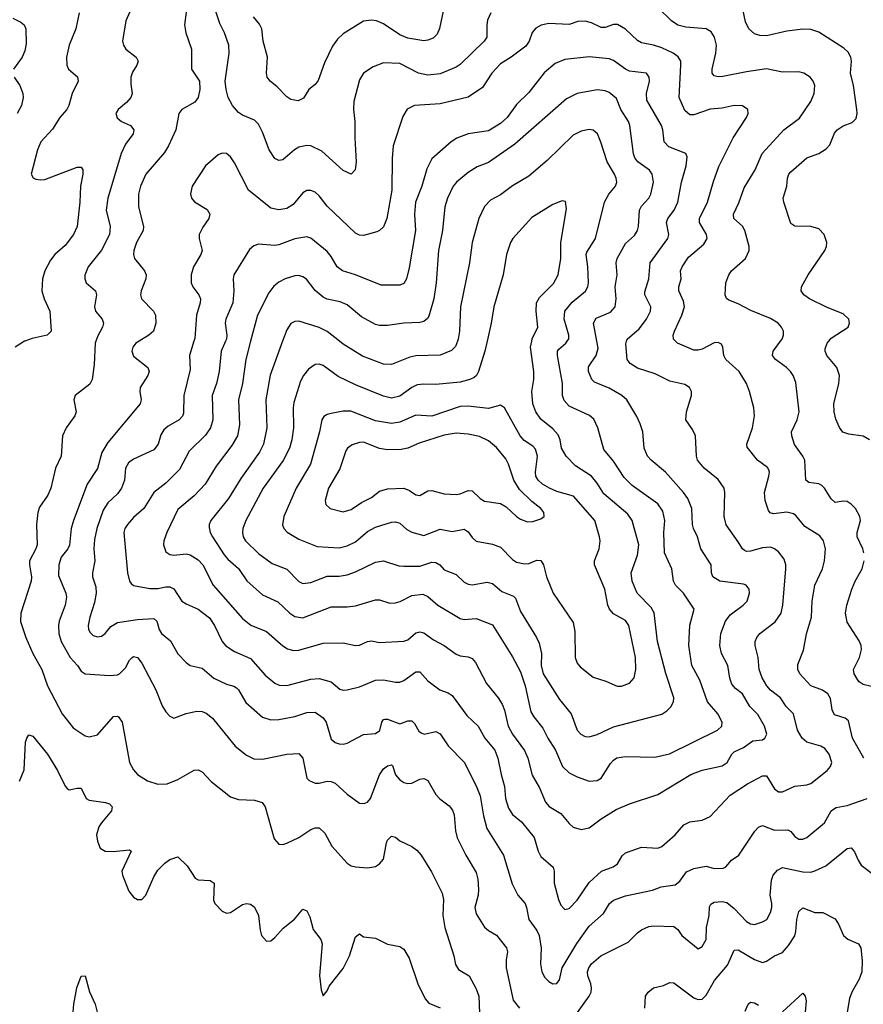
# Model space of a CAD drawing. Header units: inches. Extents: x 501419 to 657765, y 482282 to 547532.
# Tile 107 of 225: x 585425 to 589610, y 486709 to 491596. Entities that reach past the tile are written whole.
import ezdxf

# ---------------------------------------------------------------- set-up
doc = ezdxf.new("R2010")
doc.units = ezdxf.units.IN
doc.header["$MEASUREMENT"] = 0
doc.layers.add('A5488', color=7, linetype='Continuous')
doc.layers.add('A5489', color=7, linetype='Continuous')

msp = doc.modelspace()

# ---------------------------------------------------------------- linework, layer by layer
at = {"layer": 'A5488', "color": 6}
for points, elevation in [([(585448.5, 490000), (585401.5, 489970)], 2200), ([(585802.9, 490000), (585799.4, 489990), (585794.6, 489885.4), (585783.6, 489810), (585772.9, 489787.1), (585700.3, 489730), (585692.8, 489710), (585704.2, 489650), (585697.7, 489630), (585655.2, 489570), (585636.7, 489530), (585630.3, 489430), (585602.2, 489370), (585579, 489270), (585564, 489236), (585523.6, 489176.4), (585514.5, 489150), (585508.7, 489090), (585510.8, 488990), (585504.9, 488970), (585473.7, 488910), (585472.8, 488890), (585482.6, 488830), (585481, 488810), (585429.6, 488650), (585429.3, 488609.3), (585455.8, 488530), (585490, 488449.7), (585534.1, 488370), (585562.7, 488290), (585636.2, 488150), (585690, 488081.4), (585750, 488041.6), (585770, 488037.1), (585810, 488047.3), (585890, 488137.5), (585910, 488139.4), (585915.5, 488135.5), (585932.9, 488110), (585970.3, 487910), (585990, 487872.2), (586008.9, 487850), (586058.3, 487818.3), (586110, 487801.7), (586156.7, 487803.3), (586210, 487824.3), (586290, 487871), (586310, 487872.9), (586330, 487862.6), (586374.7, 487814.7), (586470, 487738.4), (586510, 487725.1), (586590, 487722.9), (586628.1, 487710), (586641.9, 487690), (586686.6, 487530), (586710, 487503.3), (586730, 487501.8), (586750, 487509.2), (586810, 487536.9), (586870, 487576.7), (586890, 487584.7), (586910, 487584.3), (586937.9, 487557.9), (586973.7, 487493.7), (587050.2, 487410.2), (587070, 487396.5), (587090, 487391.2), (587150, 487387.2), (587190, 487393), (587210, 487406.1), (587229.4, 487430), (587244.7, 487510), (587250, 487524.2), (587270, 487544.2), (587290, 487539.4), (587310, 487521), (587370, 487492.5), (587394.8, 487474.8), (587416.6, 487450), (587467.3, 487367.3), (587521.5, 487261.5), (587527.3, 487230), (587524.4, 487150), (587534.3, 487090), (587579.3, 486950), (587586.6, 486906.6), (587602.5, 486882.5), (587655.2, 486850), (587690, 486786.4), (587702.6, 486750), (587705.4, 486665.4)], 2300), ([(586017.4, 490000), (586001.4, 489990), (585985.6, 489970), (585980.6, 489950), (585990, 489925.7), (586061, 489870), (586067.6, 489850), (586059.9, 489830), (586021.8, 489770), (586020.1, 489750), (586026.9, 489710), (586022, 489690), (585862.8, 489497.2), (585831.8, 489448.2), (585811.5, 489368.5), (585760, 489290), (585691.2, 489110), (585680.8, 489070), (585672.1, 488987.9), (585663.8, 488970), (585631.2, 488928.8), (585618.6, 488890), (585618.1, 488838.1), (585653.6, 488750), (585656.5, 488730), (585649.7, 488690), (585621.4, 488610), (585617.6, 488590), (585619.5, 488550), (585630.5, 488510), (585674.8, 488430), (585711.5, 488390), (585730, 488362.6), (585750, 488350), (585870, 488340.4), (585910, 488344.6), (585920.4, 488350), (585950, 488379.2), (585970, 488416.9), (585982.9, 488430), (585990, 488435.2), (586010, 488430.1), (586030, 488402.2), (586100.6, 488270), (586132.1, 488190), (586150, 488160.8), (586170, 488139.9), (586190.1, 488130.1), (586250, 488153.2), (586303.9, 488163.9), (586330, 488161.8), (586350, 488154.1), (586380.9, 488130), (586493.8, 487990), (586550, 487945.4), (586586.9, 487926.9), (586630, 487925.5), (586750, 487950), (586810, 487953.7), (586830, 487931.3), (586850, 487830.9), (586860.5, 487820.5), (586890, 487807.5), (586910, 487807.2), (586950, 487816.6), (586970, 487814.8), (586990, 487806.3), (587050, 487751.8), (587110, 487708.2), (587134.2, 487705.8), (587150, 487712.4), (587165.9, 487730), (587210, 487847.4), (587230, 487877.5), (587250, 487892.7), (587270, 487898.2), (587274.4, 487894.4), (587290, 487848.3), (587310, 487822.8), (587330, 487809.3), (587350, 487804.6), (587370, 487806.9), (587410, 487826.6), (587430, 487830.5), (587450, 487819.1), (587490.1, 487750), (587509.1, 487729.1), (587554.7, 487694.7), (587572.6, 487672.6), (587580.1, 487650), (587586.7, 487570), (587595.9, 487535.9), (587638.1, 487450), (587690, 487363.4), (587697.7, 487330), (587701.8, 487278.2), (587699, 487250), (587683.4, 487190), (587690, 487158.5), (587731.5, 487091.5), (587750, 487075), (587790, 487051.9), (587840.3, 486990), (587844.8, 486970), (587838.4, 486930), (587838.5, 486890), (587872.2, 486730), (587903.9, 486690)], 2400), ([(586288.8, 490000), (586266.5, 489930), (586270, 489859.7), (586238.5, 489730), (586236.8, 489643.2), (586231.8, 489628.2), (586215.7, 489610), (586160.8, 489579.2), (586139.1, 489560.9), (586125, 489535), (586111.4, 489488.6), (586090, 489460.3), (585990, 489415.4), (585964, 489396), (585950.4, 489370), (585944.8, 489310), (585930.4, 489270), (585910, 489243.2), (585861.9, 489198.1), (585838.8, 489161.2), (585807.5, 489070), (585796, 489016), (585792.5, 488970), (585797.2, 488910), (585785.2, 488850), (585786.1, 488830), (585801.8, 488781.8), (585804, 488750), (585796.7, 488703.3), (585772.9, 488630), (585765.1, 488590), (585766.6, 488570), (585774.1, 488554.1), (585790, 488539.7), (585810, 488533.2), (585830, 488536.7), (585849.1, 488550), (585876.4, 488583.6), (585910, 488603.6), (586010, 488619), (586090, 488623.8), (586105, 488610), (586116.3, 488570), (586129, 488550), (586172.2, 488512.3), (586208.6, 488448.6), (586250, 488405.5), (586270, 488390.1), (586330, 488377.6), (586387.3, 488327.3), (586450, 488297.3), (586487.4, 488287.4), (586499.6, 488279.6), (586510.2, 488270), (586546.9, 488206.9), (586630, 488134.2), (586670, 488120.7), (586710, 488122.1), (586790, 488138.2), (586850, 488157.6), (586890, 488158.4), (586930, 488130.2), (586944.8, 488110), (586970, 488025.8), (586989.3, 488009.3), (587010, 488001.5), (587030, 488000.3), (587050, 488005.2), (587130, 488047.8), (587190, 488052.4), (587212.2, 488067.8), (587222.2, 488110), (587230, 488122.8), (587235.8, 488124.3), (587250, 488124.5), (587310, 488100.9), (587350, 488115.7), (587370, 488116.5), (587383.2, 488103.2), (587405.3, 488065.3), (587416.4, 488056.4), (587430.7, 488050.7), (587490, 488062.8), (587510, 488051.2), (587550, 487991.7), (587630.3, 487910.3), (587690, 487793.6), (587710, 487743.3), (587725.2, 487645.2), (587742.4, 487582.4), (587825.5, 487450), (587867.8, 487307.8), (587896.7, 487250), (587931.7, 487210), (587939.9, 487190), (587951.5, 487130), (587990, 487075.2), (588001.9, 487050), (588012.6, 486987.4), (588009.2, 486909.2), (588014.6, 486870), (588030, 486841.4), (588050, 486821.8), (588070, 486811.4), (588090, 486812), (588102.3, 486830), (588116.4, 486890), (588189.5, 487010.5), (588250, 487097.5), (588320.6, 487159.4), (588351.1, 487208.9), (588370, 487226.8), (588430, 487247.5), (588563.9, 487276.1), (588607.3, 487292.7), (588677.1, 487302.9), (588699.5, 487320.5), (588733.2, 487366.8), (588770, 487383.7), (588830, 487395.2), (588870, 487382.8), (588915.2, 487384.8), (588927.8, 487392.2), (588955.8, 487424.2), (588991.8, 487450), (589071.7, 487568.3), (589090, 487588.4), (589110, 487597.4), (589170, 487573.1), (589234.9, 487574.9), (589250, 487566.5), (589270, 487542.4), (589290, 487528.1), (589310, 487528.6), (589330, 487536.6), (589417.5, 487610), (589450, 487668.7), (589461.8, 487678.2), (589474.9, 487685.1), (589530, 487695.3), (589629.2, 487730.8)], 2500), ([(586445.9, 490000), (586423.6, 489950), (586413.9, 489850), (586400.7, 489790), (586379.5, 489730), (586383.7, 489610), (586372, 489570), (586346.4, 489533.6), (586265.4, 489454.6), (586217.2, 489362.8), (586150, 489295), (586090, 489250), (586041, 489170), (585990, 489125.4), (585959, 489090), (585946.4, 489070), (585941.1, 489050), (585959.6, 488850), (585968.9, 488810), (585977.7, 488797.7), (585990, 488787.8), (586070, 488772.3), (586110, 488772.5), (586150, 488781.7), (586170, 488781.1), (586190, 488770.7), (586230, 488709.5), (586250, 488696.2), (586310, 488670.4), (586366.6, 488626.6), (586391.7, 488590), (586429.6, 488509.6), (586447.5, 488487.5), (586490, 488459.4), (586570, 488424.9), (586642.9, 488342.9), (586690, 488302.3), (586712.5, 488292.5), (586750, 488291.7), (586870, 488322.9), (586910, 488326), (586970, 488310), (587013.3, 488273.3), (587030, 488268.1), (587049.4, 488269.4), (587110, 488285.1), (587190, 488318.5), (587230, 488319.8), (587290, 488307.3), (587310, 488307.7), (587330, 488315.6), (587390, 488359.7), (587410, 488358.7), (587450, 488315), (587509.1, 488270), (587550, 488254.6), (587570, 488241.5), (587642.8, 488142.8), (587699.6, 488090), (587732.7, 488030), (587782.3, 487970), (587797, 487930), (587812.9, 487850), (587830.5, 487790.5), (587834.2, 487730), (587850, 487682.5), (587870, 487651.4), (587914.8, 487614.8), (587977.4, 487537.4), (587996.4, 487470), (588010, 487442), (588070.7, 487390), (588075.7, 487370), (588075.8, 487310), (588097.6, 487230), (588110, 487200.9), (588124.3, 487184.3), (588130, 487180.2), (588150, 487184.4), (588190, 487225.6), (588250, 487314.2), (588310.6, 487369.4), (588369, 487391), (588390, 487405.6), (588414.4, 487445.6), (588430, 487461.4), (588510, 487489.1), (588590, 487483.6), (588610, 487491.6), (588676.5, 487550), (588720, 487600), (588750, 487614.2), (588810, 487622.5), (588850, 487640.6), (588950, 487747.7), (589035.9, 487804.1), (589110, 487842.6), (589130, 487843.8), (589170, 487778), (589190, 487764.1), (589210, 487763.7), (589270, 487791.9), (589330, 487797.8), (589350, 487805.6), (589430.3, 487870), (589448, 487890), (589453.5, 487910), (589440.8, 487950), (589418.7, 487978.7), (589399.9, 487990), (589330.7, 488010), (589306.1, 488030), (589283, 488070), (589264.4, 488150), (589227, 488187), (589200.1, 488230), (589150, 488269), (589132.1, 488290), (589108.3, 488330), (589093.3, 488370), (589088.6, 488430), (589073.5, 488490), (589074.4, 488510), (589082, 488530), (589096.7, 488550), (589173.4, 488606.6), (589201.9, 488650), (589210.3, 488689.8), (589225.2, 488870), (589225.8, 488890), (589218, 488918), (589190, 488954.2), (589170, 488970.2), (589150, 488977.2), (589110, 488973.9), (589050, 488957.5), (589030, 488956.9), (589021.2, 488961.2), (589010, 488969.7), (588990, 489005.2), (588930, 489089.6), (588919.8, 489130), (588923.6, 489250), (588919.7, 489270), (588890, 489314.6), (588820.7, 489370), (588787.8, 489410), (588781.9, 489430), (588776.9, 489530), (588762.6, 489562.6), (588729.9, 489609.9), (588732.7, 489650), (588757.4, 489730), (588757.4, 489750), (588748.4, 489770), (588724.7, 489784.7), (588650, 489802.2), (588577.9, 489837.9), (588490, 489866.5), (588454.2, 489890), (588438.6, 489910), (588432.3, 489987.7), (588435.6, 490000)], 2600), ([(586570.3, 490000), (586546.4, 489910), (586530, 489790), (586510.4, 489710), (586514.7, 489585.3), (586504.6, 489530), (586477.2, 489482.8), (586399.7, 489380.3), (586345.6, 489290), (586290, 489233.4), (586210, 489165.3), (586154.4, 489050), (586140.4, 489010), (586138.3, 488990), (586150, 488955.2), (586170, 488940.8), (586190, 488937.8), (586250, 488945), (586270, 488939.9), (586310, 488914.4), (586333.1, 488890), (586385.3, 488790), (586530, 488623.6), (586571.3, 488591.3), (586650, 488559.6), (586730, 488487.9), (586753.5, 488473.5), (586785.3, 488465.3), (586810, 488466.4), (586930, 488501.4), (587030, 488502.4), (587090, 488490), (587110, 488491), (587150, 488509.8), (587170, 488513.3), (587210, 488504.7), (587330, 488511.9), (587350, 488517.8), (587390, 488552.2), (587410, 488557.8), (587430, 488552.9), (587477.5, 488517.5), (587530.6, 488490), (587590, 488446.2), (587610, 488438.7), (587650, 488434.4), (587670, 488425), (587686, 488406), (587741.3, 488301.3), (587798.3, 488230), (587818.1, 488198.1), (587829.8, 488169.8), (587848.5, 488090), (587870, 488049.3), (587930, 487968), (587945.2, 487930), (587966.7, 487846.7), (588003.8, 487783.8), (588032.7, 487712.7), (588051.7, 487691.7), (588110, 487656), (588150, 487605.9), (588170, 487588.5), (588210, 487576.6), (588250, 487585.7), (588309.6, 487630), (588384.8, 487675.2), (588450, 487704.5), (588590, 487750.3), (588755.2, 487850), (588810, 487870.9), (588910, 487892.4), (588935.2, 487910), (588957.1, 487950), (588970, 487962.6), (589016.3, 487983.7), (589062.8, 488017.2), (589110, 488022.2), (589121.8, 488030), (589131.7, 488050), (589120.6, 488090), (589087.5, 488147.5), (589047.6, 488187.6), (589010.7, 488250), (588976, 488276), (588958.2, 488298.2), (588948, 488328), (588937.2, 488390), (588907.3, 488450), (588898.8, 488490), (588902.7, 488550), (588927, 488610), (588950, 488641.6), (589014.5, 488690), (589033.2, 488710), (589045.8, 488750), (589043.2, 488770), (589029.6, 488789.5), (589015.1, 488795.1), (588899, 488810), (588863.3, 488830), (588856.5, 488850), (588854.6, 488890), (588804.3, 488970), (588787.1, 489030), (588768, 489070), (588763, 489090), (588760.1, 489170), (588739.6, 489219.6), (588718.5, 489250), (588629.2, 489350), (588557.4, 489410), (588540.1, 489430), (588522.8, 489470), (588515.8, 489550), (588503.4, 489590), (588487.1, 489627), (588436.4, 489710), (588411.3, 489730), (588350, 489766.4), (588276.4, 489796.4), (588263.8, 489810), (588247.3, 489850), (588246.4, 489873.6), (588284.7, 489930), (588293.9, 489966.1), (588287.6, 490000)], 2700), ([(586729.2, 490000), (586668.2, 489831.8), (586646, 489710), (586650.7, 489570), (586634.1, 489490), (586613.9, 489450), (586521.9, 489318.1), (586461, 489219), (586372.4, 489110), (586364.3, 489090), (586364.1, 489075.9), (586370.4, 489050), (586380.9, 489030), (586440, 488940), (586458.1, 488918.1), (586510, 488872.5), (586551.5, 488811.5), (586630, 488740.6), (586706.2, 488706.2), (586764.7, 488650), (586790, 488633.3), (586830, 488627.8), (586970, 488682), (587050, 488682), (587090, 488686.7), (587190, 488716.5), (587210, 488716.7), (587260.7, 488700.7), (587290, 488702), (587311.7, 488708.3), (587370, 488738), (587425.4, 488745.5), (587450, 488733.8), (587499.2, 488690), (587610, 488623.6), (587630, 488618.9), (587690, 488624.5), (587770, 488592.9), (587870, 488433.2), (587910, 488358.6), (587932.2, 488290), (587960.9, 488160.9), (587975.5, 488135.5), (588020, 488080), (588044.5, 488030), (588083.5, 487970), (588117.8, 487890), (588150, 487858.7), (588190, 487838.2), (588250, 487816.7), (588290, 487819.7), (588310, 487831.8), (588355.6, 487904.4), (588370, 487920.8), (588388.1, 487931.9), (588430, 487939.1), (588576.4, 487936.4), (588647.8, 487952.2), (588886.6, 488070), (588907.9, 488090), (588909.2, 488110), (588887.8, 488150), (588837.1, 488210), (588798.5, 488318.5), (588759.4, 488390), (588744.9, 488490), (588749.1, 488590.9), (588770.9, 488670), (588718.4, 488750), (588678.8, 488790), (588667.9, 488810), (588660.7, 488870), (588623.6, 488950), (588620.4, 489050), (588625.4, 489110), (588615.9, 489155.9), (588590, 489192.4), (588463.5, 489283.5), (588423.5, 489323.5), (588370, 489405.4), (588322.7, 489462.7), (588293.7, 489570), (588273.9, 489613.9), (588252.1, 489632.1), (588150, 489677.6), (588125.6, 489705.6), (588118.4, 489730), (588118.1, 489790), (588092.4, 489930), (588093.5, 489950), (588099.4, 489960.6), (588133.8, 489990), (588140.5, 490000)], 2800), ([(587743.3, 490000), (587731.8, 489950), (587701.8, 489850), (587690.5, 489829.5), (587679.4, 489820.6), (587657.5, 489810), (587610, 489797.7), (587490, 489785.1), (587430, 489787.4), (587397, 489783), (587370, 489770.6), (587310, 489727.3), (587270, 489717.1), (587230, 489727), (587090, 489783), (587005, 489825), (586930, 489879.6), (586910, 489885.7), (586890, 489884.6), (586858.2, 489861.8), (586833.2, 489830), (586818.1, 489801.9), (586784.7, 489695.2), (586780.9, 489670), (586783, 489570), (586775.4, 489510), (586763.6, 489470), (586731.4, 489408.6), (586632.5, 489270), (586546.9, 489110), (586532, 489070), (586530, 489050), (586533.5, 489030), (586544.4, 489010), (586610, 488947.2), (586676.9, 488896.9), (586750, 488869.3), (586810, 488807.7), (586830, 488798.4), (586870, 488802.7), (586950, 488833.8), (587010, 488834.4), (587050, 488841.2), (587090, 488855.6), (587190, 488904.3), (587230, 488910.4), (587306.1, 488886.1), (587330, 488883.8), (587410, 488884.1), (587470, 488903.8), (587490, 488902.5), (587509, 488890), (587530, 488865.8), (587590, 488841.9), (587630, 488804.6), (587650, 488794), (587670, 488791.7), (587744.8, 488804.8), (587770, 488797.1), (587817.3, 488757.3), (587875.3, 488735.3), (587884.6, 488724.6), (587910, 488657.9), (587988.9, 488528.9), (588001.3, 488501.3), (588013.3, 488450), (588011.4, 488390), (588021.1, 488350), (588102.3, 488222.3), (588161.4, 488150), (588190, 488070), (588209.2, 488049.2), (588230, 488038.7), (588250, 488036), (588290, 488048.8), (588370, 488086.8), (588610, 488149.6), (588634.9, 488165.1), (588654.6, 488185.4), (588668.2, 488210), (588670.6, 488230), (588631.1, 488351.1), (588589.1, 488510), (588572.7, 488652.7), (588557.8, 488677.8), (588487.5, 488750), (588463, 488810), (588458.9, 488850), (588490, 488938.4), (588495.8, 488990), (588463.3, 489110), (588441.1, 489141.1), (588322.6, 489242.6), (588290, 489295.8), (588261.6, 489330), (588182.3, 489382.3), (588135.3, 489430), (588113, 489470), (588106.1, 489510), (588095.7, 489535.7), (588070, 489566), (588010, 489613.5), (587985.4, 489650), (587970, 489690), (587965.4, 489750), (587975, 489810), (587976.1, 489850), (587958.9, 489970), (587965.4, 490000)], 2900), ([(587596.9, 490000), (587586.7, 489973.3), (587566.6, 489953.4), (587510, 489930.9), (587390, 489928), (587359.7, 489920.3), (587270, 489884.7), (587230, 489887), (587125.6, 489925.6), (587030, 489986), (587012.1, 490000)], 2800), ([(589612.4, 487930), (589557.1, 488030), (589536.6, 488116.6), (589520.5, 488130), (589466.5, 488146.5), (589455.7, 488170), (589447.6, 488227.6), (589433.6, 488250), (589407.6, 488267.6), (589350, 488290), (589294.5, 488350), (589284.8, 488370), (589284.8, 488395.2), (589314, 488466), (589328.1, 488548.1), (589352.7, 488630), (589356.1, 488710), (589369.8, 488790), (589407.1, 488870), (589418.3, 488910), (589422.4, 488970), (589412.1, 489010), (589394.1, 489034.1), (589320.7, 489080.7), (589275.4, 489135.4), (589263.8, 489143.8), (589230, 489151), (589164, 489144), (589147.6, 489147.6), (589139.8, 489159.8), (589123.5, 489210), (589120.2, 489250), (589141.5, 489330), (589145.1, 489350), (589141.8, 489361.8), (589134.1, 489374.1), (589085.1, 489410), (589033.9, 489473.9), (589031.9, 489490), (589060.7, 489570), (589070.6, 489630), (589066.7, 489670), (589044.9, 489750), (589030, 489789.9), (588994.4, 489850), (588927.3, 489910), (588918.6, 489930), (588913.5, 489970), (588906.3, 489986.3), (588890, 489994.3), (588870, 489992.2), (588810, 489961), (588790, 489955.3), (588770, 489955.9), (588688.9, 489990), (588678.3, 490000)], 2500), ([(589613.5, 488950), (589607.8, 488970), (589580.3, 489030), (589580.2, 489050), (589595.9, 489110), (589593.1, 489130), (589570.9, 489170), (589550, 489192.1), (589530, 489204), (589510, 489206), (589470, 489200.5), (589450, 489217.9), (589417.8, 489270), (589404, 489284), (589390, 489292.1), (589339.3, 489299.3), (589325.3, 489310), (589320, 489410), (589310.9, 489430), (589268.3, 489488.3), (589255.3, 489530), (589254.5, 489550), (589282.5, 489610), (589292, 489650), (589275.7, 489795.7), (589262.2, 489830), (589248.6, 489850), (589228.8, 489870), (589174.2, 489910), (589160.2, 489930), (589162.6, 489950), (589199.9, 490000)], 2400), ([(589641.5, 489510), (589610, 489529.2), (589538.9, 489538.9), (589508.7, 489548.6), (589492, 489572), (589473.2, 489613.2), (589465, 489650), (589463.5, 489690), (589488.3, 489790), (589491.7, 489830), (589478.6, 489870), (589428.5, 489930), (589420.2, 489950), (589421.7, 489961.7), (589431.5, 489990), (589439, 490000)], 2300), ([(589650, 488286.3), (589610, 488295.7), (589590, 488308.9), (589581.1, 488321.1), (589564.5, 488350), (589560.9, 488370), (589591.7, 488430), (589600.4, 488470), (589599.1, 488490), (589590, 488513.4), (589530, 488605.2), (589522.2, 488650), (589528.6, 488690), (589553.5, 488770), (589570.1, 488809.9), (589604.3, 488870), (589614.7, 488910)], 2400), ([(585423.4, 487816.6), (585446.6, 487873.4), (585454.1, 488010), (585459.5, 488030), (585470, 488045.8), (585490, 488039.6), (585563.3, 487950), (585612.3, 487870), (585650, 487791.1), (585660.2, 487780.2), (585670, 487773.9), (585710, 487782.1), (585730, 487781.5), (585754.8, 487730), (585770, 487723), (585851.3, 487711.3), (585870, 487703.3), (585883.5, 487690), (585880.6, 487670), (585830, 487610.4), (585817.8, 487590), (585806.4, 487550), (585810, 487518.5), (585824.8, 487484.8), (585848.9, 487468.9), (585887.9, 487467.9), (585954.9, 487474.9), (585970, 487475), (585978.3, 487470), (585930.9, 487370), (585934, 487350), (585966.9, 487270), (585990, 487240.6), (586010, 487229.6), (586030, 487229.5), (586050, 487250.6), (586090, 487342), (586110, 487374.8), (586144.1, 487410), (586170, 487428.4), (586210, 487441.3), (586256.1, 487396.1), (586295.2, 487335.2), (586310, 487327.2), (586370, 487322.8), (586389.3, 487310), (586386.6, 487226.6), (586392.6, 487210), (586430, 487171.5), (586450, 487161.9), (586470, 487164.2), (586530, 487203.7), (586550, 487209.1), (586570, 487205.8), (586590, 487191.8), (586609.3, 487150), (586617.7, 487077.7), (586625.2, 487050), (586650, 487022.1), (586670, 487024.6), (586690, 487041.2), (586732.3, 487087.7), (586787.8, 487132.2), (586830, 487181.6), (586850, 487172.7), (586863.5, 487143.5), (586881.2, 487081.2), (586919.3, 487030), (586925.1, 487010), (586912.6, 486852.6), (586920.9, 486780.9), (586930, 486750.6), (586950, 486775.8), (586960.4, 486799.6), (587030, 486887.3), (587061.1, 486950), (587090, 487043.5), (587110, 487058.5), (587130, 487044.7), (587190, 487037.3), (587250, 487007.5), (587310, 486996), (587330, 486982.1), (587357.5, 486937.5), (587400.4, 486810), (587435.8, 486735.8), (587454.8, 486714.8), (587511.3, 486691.3)], 2200), ([(588191.4, 486668.6), (588249.7, 486750), (588259.3, 486770), (588262.2, 486790), (588258.8, 486810), (588243.4, 486850), (588241, 486870), (588247.9, 486890), (588262.4, 486910), (588307.3, 486950), (588443.1, 487016.9), (588490, 487064.2), (588510, 487078.5), (588545.4, 487094.6), (588570, 487098.8), (588670, 487095.9), (588690, 487080.5), (588710.6, 487050.6), (588790, 486984.3), (588810, 486995.8), (588830.3, 487030), (588831.6, 487090), (588845.2, 487150), (588847.8, 487192.2), (588854, 487206), (588870, 487215.9), (588910, 487218.9), (588933.7, 487213.7), (588970, 487185.1), (589030, 487120), (589050, 487107.9), (589070, 487105.4), (589110, 487118.5), (589130.7, 487130), (589150, 487164.7), (589156.3, 487190), (589156.4, 487210), (589147.4, 487250), (589154.8, 487325.2), (589162.6, 487350), (589184.6, 487375.4), (589210, 487388.3), (589310, 487367), (589350, 487365.6), (589370, 487370.9), (589423.7, 487396.3), (589530, 487482.9), (589550, 487485.6), (589566, 487466), (589584.1, 487424.1), (589600.2, 487400.2), (589668.1, 487348.1)], 2400), ([(588525.6, 486690), (588529.9, 486750), (588542.4, 486770), (588570, 486790.4), (588618.3, 486801.7), (588650, 486817.7), (588670, 486816.1), (588770, 486740.8), (588790, 486733.6), (588810, 486735.4), (588830, 486755.1), (588872, 486828), (588936.6, 486903.4), (588970, 486977.6), (588990, 486979), (589070, 486932), (589110, 486916.9), (589130, 486923.4), (589170, 486949.8), (589210, 486965.5), (589239.2, 487000.7), (589270.3, 487049.7), (589276, 487070), (589280.3, 487130), (589290, 487170), (589310, 487187.9), (589370, 487165.6), (589410, 487165), (589470, 487133), (589487.7, 487107.7), (589511.1, 487050), (589532.6, 487032.6), (589586.9, 487010), (589597.2, 486990), (589604.6, 486924.6), (589602.5, 486870), (589590, 486833.7), (589554, 486770), (589541.6, 486738.4), (589520, 486610)], 2300), ([(585690.4, 486670.4), (585693, 486710), (585708.7, 486791.3), (585730, 486848), (585750, 486850.7), (585771.1, 486771.1), (585798.6, 486710), (585818.5, 486630)], 2100), ([(589210, 486672), (589310, 486764.7), (589321.6, 486750), (589325.8, 486725.8), (589322.3, 486670)], 2200), ([(589024.5, 486675.5), (589039.5, 486710), (589050, 486719.5), (589070, 486716.1), (589090, 486705)], 2200)]:
    msp.add_lwpolyline(points, dxfattribs=dict(at, elevation=elevation))
for points, elevation in [([(587810, 489682.7), (587750, 489666.6), (587650, 489677.2), (587610, 489675.4), (587470, 489628.9), (587390, 489632.9), (587310, 489598.7), (587270, 489591), (587190, 489605.6), (587067.5, 489652.5), (587030, 489652.4), (586970, 489641.2), (586950, 489636.9), (586933.6, 489626.4), (586924.1, 489610), (586911.9, 489550), (586867, 489390), (586795.8, 489270), (586734.7, 489130), (586728.6, 489088.6), (586735.1, 489070), (586751.8, 489051.9), (586810, 489017.5), (586900.8, 488980.8), (587010, 488975.1), (587050, 488985.2), (587090, 489004), (587150, 489055.3), (587190, 489078), (587270, 489101.7), (587290, 489103.9), (587310, 489096.8), (587346.1, 489066.1), (587370, 489052.4), (587430, 489036.6), (587510, 489066.8), (587570, 489055.4), (587630, 489067.5), (587650, 489054), (587670, 489026.3), (587690, 489008.5), (587770, 488992.5), (587810, 488978.5), (587870, 488916.6), (587890, 488903.7), (587930, 488894.9), (587950, 488897.2), (587990, 488913.7), (588010, 488912), (588023, 488890), (588037.9, 488830), (588070.9, 488750), (588170, 488604.7), (588178.6, 488558.6), (588180.1, 488430), (588190, 488401.5), (588204.8, 488384.8), (588270, 488333.5), (588333.5, 488313.5), (588388.9, 488288.9), (588410, 488287.5), (588450, 488303.8), (588473.5, 488330), (588481.7, 488370), (588479.4, 488430), (588446.3, 488590), (588430, 488614.4), (588370, 488647), (588351.7, 488670), (588343.3, 488690), (588327.3, 488770), (588275.7, 488890), (588275.7, 488910), (588299.2, 488970), (588304.2, 489010), (588302.1, 489030), (588277.5, 489110), (588171.7, 489231.7), (588090, 489254.8), (588053.1, 489270), (588018.5, 489290), (587997.1, 489310), (587986.2, 489330), (587983.2, 489350), (587993.1, 489430), (587983.8, 489463.8), (587970, 489479), (587927.2, 489507.2), (587906.9, 489530), (587830, 489669.6)], 3000), ([(587590, 489543.2), (587530, 489533.5), (587406.5, 489493.5), (587350, 489469.1), (587318.1, 489461.9), (587250, 489461.8), (587210, 489467.2), (587130, 489498.9), (587110, 489498.1), (587074.2, 489485.8), (587050.3, 489470), (587043.5, 489456.5), (587013.4, 489366.6), (586956.3, 489270), (586940.3, 489210), (586943.6, 489190), (586965.8, 489170), (587030, 489153.2), (587070, 489165.2), (587120.9, 489199.1), (587170, 489224.8), (587210, 489255.7), (587250, 489267.7), (587330, 489270.4), (587359.2, 489259.2), (587390, 489236.9), (587410, 489234), (587450, 489257.2), (587470, 489258.5), (587530, 489243.2), (587590, 489240), (587610, 489242.2), (587650, 489258.8), (587670, 489257.3), (587710, 489219.3), (587730, 489206.5), (587810, 489194.9), (587837.9, 489177.9), (587889.1, 489130), (587910, 489116.5), (587944.3, 489104.3), (587970, 489106.2), (588010, 489119.1), (588026.7, 489130), (588025.8, 489150), (588009.7, 489170), (587965.2, 489205.2), (587903.7, 489263.7), (587876, 489310), (587850.2, 489390.2), (587836.6, 489416.6), (587790, 489472.2), (587750, 489505.3), (587706.7, 489526.7), (587650, 489539.5)], 3100)]:
    msp.add_lwpolyline(points, close=True, dxfattribs=dict(at, elevation=elevation))
at = {"layer": 'A5489', "color": 6}
for points, elevation in [([(589439, 490000), (589450, 490014.6), (589534.4, 490070), (589541.9, 490090), (589537.5, 490110), (589510, 490136), (589430, 490166.8), (589343.4, 490210), (589315.2, 490230), (589301.3, 490250), (589304, 490270), (589336.7, 490330), (589418.8, 490450), (589427.7, 490470), (589429.9, 490490), (589415.2, 490530), (589390, 490557.1), (589350, 490569.6), (589271.1, 490571.1), (589250, 490585.2), (589215.3, 490690), (589213.3, 490710), (589231.2, 490770), (589234, 490810), (589240.7, 490830), (589250, 490841.6), (589330, 490910.3), (589390, 490931.3), (589425.3, 490954.8), (589444.4, 490975.6), (589467.2, 491032.8), (589480.1, 491050), (589510, 491069), (589554.8, 491085.2), (589574.8, 491105.2), (589580, 491130), (589578.5, 491150), (589561.7, 491270), (589546.9, 491330), (589551.6, 491390), (589548.2, 491410), (589535, 491435), (589514.3, 491454.3), (589390, 491534.7), (589350, 491548), (589310, 491549.4), (589230, 491539.4), (589130, 491515.9), (589096.7, 491516.7), (589070, 491526.1), (589043, 491550), (589025.3, 491585.3), (588984.3, 491784.3)], 2300), ([(589199.9, 490000), (589207.4, 490010), (589214.7, 490030), (589213.9, 490050), (589205, 490070), (589187.1, 490090), (589150, 490113.1), (589052.1, 490152.1), (588990, 490185.1), (588943.3, 490203.3), (588931.4, 490211.4), (588924.9, 490230), (588928.4, 490290), (588942.9, 490330), (588957, 490350), (589024.9, 490410), (589043.9, 490450), (589043.8, 490470), (589022.7, 490550), (589010.6, 490570.6), (588967.3, 490610), (588966.5, 490630), (588993.2, 490686.8), (589019.2, 490760.8), (589073.1, 490850), (589107.5, 490932.5), (589215.7, 491050), (589293.3, 491106.7), (589350, 491190), (589365.7, 491230), (589369.2, 491269.2), (589361.9, 491290), (589346.7, 491310), (589315.4, 491330), (589290, 491337.8), (589210, 491335), (589130, 491352.4), (589030, 491337.6), (588913.7, 491313.6), (588890, 491312.7), (588870, 491317.6), (588860.5, 491330), (588859.8, 491350), (588878.6, 491430), (588881.2, 491470), (588871.8, 491510), (588855.8, 491535.8), (588830, 491551.2), (588730, 491558.1), (588690, 491568.4), (588659.3, 491590), (588530, 491716.9)], 2400), ([(587762.2, 491630), (587746, 491594), (587741.8, 491570), (587742.2, 491510), (587729.6, 491490), (587610, 491373.4), (587590, 491359.8), (587510, 491328), (587450, 491320.2), (587402.6, 491330), (587310, 491378.4), (587230, 491382), (587178, 491362), (587130.3, 491329.7), (587110, 491298), (587083.2, 491190), (587081.5, 491150), (587087.7, 491090), (587087.2, 491010), (587094.4, 490890), (587088.9, 490851.1), (587070, 490829.9), (587030, 490847.4), (586924.1, 490944.1), (586870, 490969.5), (586850, 490972), (586810, 490962.8), (586788.5, 490950), (586730, 490899.8), (586710, 490896.4), (586690, 490907.5), (586662.4, 490950), (586630, 491037.6), (586610, 491077.5), (586590, 491098), (586530, 491121.9), (586510, 491135.5), (586479.8, 491170), (586459.5, 491210), (586448.5, 491250), (586444.1, 491290), (586464.8, 491430), (586463, 491470), (586440.9, 491530), (586417.1, 491577.1), (586390, 491661.6)], 2400), ([(587531.5, 491670), (587508.2, 491551.8), (587495.9, 491524.1), (587475.5, 491504.5), (587450, 491493.6), (587429.3, 491490.7), (587350, 491503.5), (587310, 491520.4), (587230, 491576), (587195.6, 491590), (587170, 491593.9), (587130, 491588.2), (587030, 491526.2), (587000.7, 491499.3), (586976.3, 491463.7), (586937.7, 491382.3), (586905.1, 491294.9), (586890, 491275), (586859.6, 491250), (586833.5, 491206.5), (586806.9, 491193.1), (586770, 491199.1), (586750, 491212.4), (586701.9, 491261.9), (586667.6, 491290), (586652.9, 491310), (586649.5, 491330), (586653.4, 491410), (586633.5, 491490), (586626.6, 491550), (586614.5, 491574.5), (586585, 491610)], 2300), ([(585720.6, 491630), (585703, 491550), (585670.5, 491470), (585657.6, 491410), (585658.8, 491370), (585666.6, 491350), (585711.8, 491311.8), (585715.5, 491290), (585684.3, 491230), (585669.2, 491170), (585657.9, 491150), (585624, 491110), (585587.5, 491052.5), (585530.2, 490989.8), (585513.9, 490950), (585481.4, 490830), (585491.2, 490811.2), (585504.7, 490804.7), (585530, 490800.4), (585550, 490802.9), (585710, 490864.4), (585730, 490863.3), (585737.7, 490850), (585738.8, 490830), (585727, 490770), (585723.4, 490690), (585709.8, 490570), (585691.4, 490530), (585650, 490475.2), (585599.9, 490430), (585577.9, 490402.1), (585550.2, 490350), (585537.1, 490310), (585535, 490250), (585547, 490210), (585574.2, 490150), (585581.6, 490050), (585560.4, 490030), (585486.1, 490013.9), (585450, 490001), (585448.5, 490000)], 2200), ([(585977.8, 491650), (585951.6, 491590), (585935.6, 491490), (585939.3, 491470), (585951.1, 491450), (586003.1, 491410), (586012.1, 491390), (586005.8, 491370), (585984.3, 491335.7), (585976.6, 491310), (585975.9, 491275.9), (585982.9, 491230), (585976.6, 491210), (585955, 491185), (585913.3, 491150), (585902, 491130), (585908.4, 491108.4), (585930.6, 491090), (585973.9, 491070), (585991.2, 491050), (585987.3, 491030), (585950, 490977.9), (585928.3, 490931.7), (585862.6, 490710), (585854.5, 490650), (585873.7, 490570), (585869.9, 490530), (585830, 490452.3), (585764.4, 490370), (585748.5, 490328.5), (585747.9, 490310), (585755.3, 490290), (585800.8, 490250), (585806.1, 490230), (585796.7, 490170), (585800.6, 490150), (585833.2, 490110), (585839.8, 490090), (585835.3, 490070), (585812.5, 490027.5), (585802.9, 490000)], 2300), ([(586250, 491634), (586242.1, 491570), (586249.3, 491530), (586277, 491450), (586277.9, 491350), (586316.4, 491290), (586318.5, 491250), (586310.6, 491210), (586293.8, 491186.2), (586230, 491150.2), (586214.5, 491130), (586199.6, 491050), (586163.1, 490970), (586142.4, 490937.6), (586050.3, 490830), (586023.8, 490770), (586014.7, 490730), (586013.5, 490666.5), (586038.8, 490570), (586037.2, 490550), (586004.9, 490490), (585990.3, 490450), (585988.7, 490430), (585993.8, 490410), (586044.6, 490350), (586051.6, 490330), (586050, 490310), (586027, 490250), (586024.5, 490230), (586029.3, 490210), (586088.8, 490150), (586098.2, 490130), (586100.4, 490090), (586088.3, 490050), (586065.1, 490030), (586017.4, 490000)], 2400), ([(585390, 491602.8), (585430, 491584), (585447.3, 491570), (585455.9, 491550), (585456.1, 491476.1), (585450, 491441), (585436.8, 491410), (585394.7, 491350)], 2100), ([(588678.3, 490000), (588667.7, 490010), (588667.3, 490030), (588673.5, 490050), (588710.6, 490130), (588722.4, 490170), (588718.4, 490198.4), (588695.7, 490250), (588695.1, 490270), (588705.9, 490310), (588703.2, 490350), (588711.5, 490370), (588743, 490417), (588818.3, 490481.7), (588835.8, 490510), (588831.8, 490530), (588796.6, 490590), (588797.1, 490610), (588837.6, 490690), (588866.6, 490793.4), (588892.8, 490867.2), (588964.7, 491010), (589029.9, 491110), (589038.1, 491130), (589036.9, 491150), (589010, 491168.3), (588970, 491169.7), (588910, 491157.6), (588850, 491151.9), (588770, 491123.4), (588750, 491124.2), (588725.2, 491145.2), (588696.6, 491210), (588705.5, 491370), (588704, 491390), (588691.4, 491411.4), (588666.3, 491430), (588610, 491455.5), (588570, 491468.8), (588510, 491480.3), (588490, 491492.2), (588430, 491548.7), (588390, 491572.7), (588370, 491571.3), (588330, 491557), (588310, 491557.4), (588261.1, 491581.1), (588230, 491589.4), (588193.5, 491586.5), (588150, 491572.4), (588050, 491576.8), (588012, 491568), (587985.7, 491554.3), (587967.8, 491532.2), (587952.7, 491490), (587936, 491464), (587863.1, 491410), (587810, 491377.4), (587767.4, 491330), (587720.8, 491259.2), (587650, 491211.7), (587510, 491177.9), (587382.8, 491170), (587347.6, 491152.4), (587325, 491115), (587278, 490970), (587272.2, 490907.8), (587271.8, 490750), (587246.5, 490610), (587230, 490568.4), (587210.6, 490549.4), (587197.2, 490542.8), (587130, 490524.7), (587110, 490526.2), (587090, 490537.2), (586950, 490669.7), (586910, 490721.9), (586890, 490739.7), (586870, 490748.8), (586850, 490747.6), (586830, 490736), (586781.8, 490678.2), (586750, 490658.6), (586710, 490651.5), (586670, 490659.9), (586559.3, 490750), (586490, 490885.5), (586470, 490914.5), (586450, 490931.1), (586430, 490933.8), (586410, 490925.2), (586347.4, 490870), (586280.2, 490770), (586271.6, 490731.6), (586277.4, 490710), (586292.4, 490692.4), (586354.2, 490654.2), (586368.9, 490630), (586363, 490610), (586333.3, 490566.7), (586315.9, 490530), (586314.6, 490510), (586329.4, 490450), (586323.1, 490430), (586287.8, 490370), (586275.3, 490330), (586276.1, 490290), (586283.4, 490270), (586313, 490230), (586321.4, 490210), (586320.9, 490190), (586301.7, 490130), (586292.9, 490012.9), (586288.8, 490000)], 2500), ([(588435.6, 490000), (588438.2, 490010), (588498.4, 490061.6), (588534.8, 490110), (588554.4, 490150), (588555.4, 490170), (588525.6, 490230), (588525.5, 490245.5), (588546.6, 490310), (588552.3, 490390), (588640.4, 490510), (588644.8, 490530), (588633.9, 490590), (588640.8, 490610), (588672.4, 490650), (588689.3, 490690), (588708.3, 490790), (588730.5, 490870.5), (588735.5, 490915.5), (588730, 490931.6), (588645.7, 490965.7), (588621.4, 490990), (588615.1, 491050), (588608.6, 491070), (588536.8, 491196.8), (588534.7, 491230), (588549.1, 491290), (588548.3, 491310), (588533.9, 491330), (588450, 491341.1), (588429.5, 491350), (588370, 491393.1), (588350, 491401.1), (588250, 491412.2), (588130, 491398.4), (588081.6, 491378.4), (588027.2, 491332.8), (587950, 491234.6), (587890, 491174.2), (587842.5, 491110), (587810, 491081), (587750, 491045.1), (587650, 491028.8), (587592.9, 491007.1), (587566.1, 490990), (587470, 490905.5), (587444.5, 490855.5), (587420.5, 490770), (587388.9, 490690), (587382.8, 490630), (587387.8, 490550), (587356.2, 490363.8), (587343.2, 490310), (587330, 490286.2), (587310, 490278), (587218.9, 490278.9), (587090, 490330.4), (587025.5, 490350), (586999.3, 490370), (586970, 490421.2), (586950, 490445.4), (586870, 490510.8), (586850, 490518.7), (586790, 490507.9), (586710, 490478.4), (586690, 490476), (586610, 490481.8), (586586.6, 490473.4), (586564.8, 490455.2), (586487.3, 490330), (586483.2, 490310), (586486.6, 490250), (586481.6, 490190), (586446.8, 490110), (586443.5, 490090), (586452.6, 490030), (586450.4, 490010), (586445.9, 490000)], 2600), ([(585396.6, 491310), (585425.1, 491270), (585439.9, 491230), (585442.1, 491210), (585433.4, 491170), (585411.8, 491130)], 2100), ([(588287.6, 490000), (588270.8, 490090), (588285.5, 490114.5), (588355.1, 490144.9), (588379.3, 490170), (588384.5, 490210), (588379.3, 490270), (588388.9, 490330), (588383.9, 490390), (588388.9, 490410), (588430, 490485.7), (588474.7, 490525.3), (588489.5, 490550), (588494.6, 490570), (588500.1, 490650), (588510, 490670), (588545.3, 490710), (588556.7, 490730), (588568.5, 490790), (588562.7, 490830), (588550, 490849.9), (588491.2, 490890), (588477.1, 490910), (588470.6, 490930), (588451.7, 491070), (588444.5, 491090), (588407.8, 491150), (588385.1, 491205.1), (588350, 491234.3), (588330, 491243), (588290, 491248.6), (588190, 491230.3), (588137.2, 491202.8), (587881.4, 490978.6), (587750, 490887.5), (587694.5, 490865.5), (587650, 490837), (587592.6, 490790), (587574.9, 490770), (587546.6, 490710), (587533.7, 490666.3), (587522.9, 490550), (587502.6, 490450), (587491.2, 490290), (587478.7, 490210), (587455.4, 490124.7), (587447.8, 490112.2), (587430, 490098.5), (587410, 490093), (587330, 490090), (587250, 490077.7), (587210, 490078), (587190, 490082.7), (587120.5, 490120.5), (587050, 490181.5), (587014.9, 490194.9), (586950, 490208.4), (586930, 490219.2), (586890, 490251.4), (586847.3, 490307.3), (586830, 490320.4), (586810, 490325.7), (586790, 490324.8), (586741.8, 490310), (586710, 490293.5), (586685.9, 490274.1), (586660.3, 490239.7), (586604.9, 490130), (586570.3, 490000)], 2700), ([(588140.5, 490000), (588148.4, 490011.6), (588149.7, 490030), (588126.6, 490110), (588130.1, 490149.9), (588166, 490194), (588231.4, 490248.6), (588243.4, 490270), (588246.4, 490290), (588243.6, 490370), (588235, 490430), (588238, 490442), (588281.4, 490510), (588326.2, 490690), (588348.4, 490730), (588380.2, 490770), (588386.8, 490790), (588384.5, 490810), (588375.2, 490830), (588339.5, 490890), (588308.6, 490988.6), (588290.8, 491030), (588270, 491047.4), (588250, 491051.1), (588210, 491042.4), (588170, 491023.1), (588042.3, 490897.7), (587950, 490819.4), (587870, 490770.6), (587810, 490726.8), (587760.4, 490699.6), (587730.8, 490669.2), (587702.9, 490610), (587669.7, 490490), (587656.2, 490390), (587611.3, 490170), (587607.5, 490050), (587600.7, 490010), (587596.9, 490000)], 2800), ([(587965.4, 490000), (587968, 490012), (587995.2, 490070), (587987.4, 490150), (587989.4, 490190), (588003.2, 490216.8), (588073, 490287), (588096.8, 490330), (588109.8, 490410), (588109.2, 490490), (588137.4, 490657.4), (588132.9, 490692.9), (588116.2, 490696.2), (588070, 490679.5), (587965.6, 490614.4), (587872.1, 490510), (587859.4, 490490), (587839.7, 490430), (587824.1, 490330), (587777, 490170), (587764.1, 490090), (587743.3, 490000)], 2900), ([(587012.1, 490000), (586950, 490048.5), (586910, 490068.8), (586810, 490099.6), (586790, 490097.5), (586770, 490087.8), (586750, 490057.2), (586729.2, 490000)], 2800)]:
    msp.add_lwpolyline(points, dxfattribs=dict(at, elevation=elevation))

doc.saveas('drawing.dxf')
